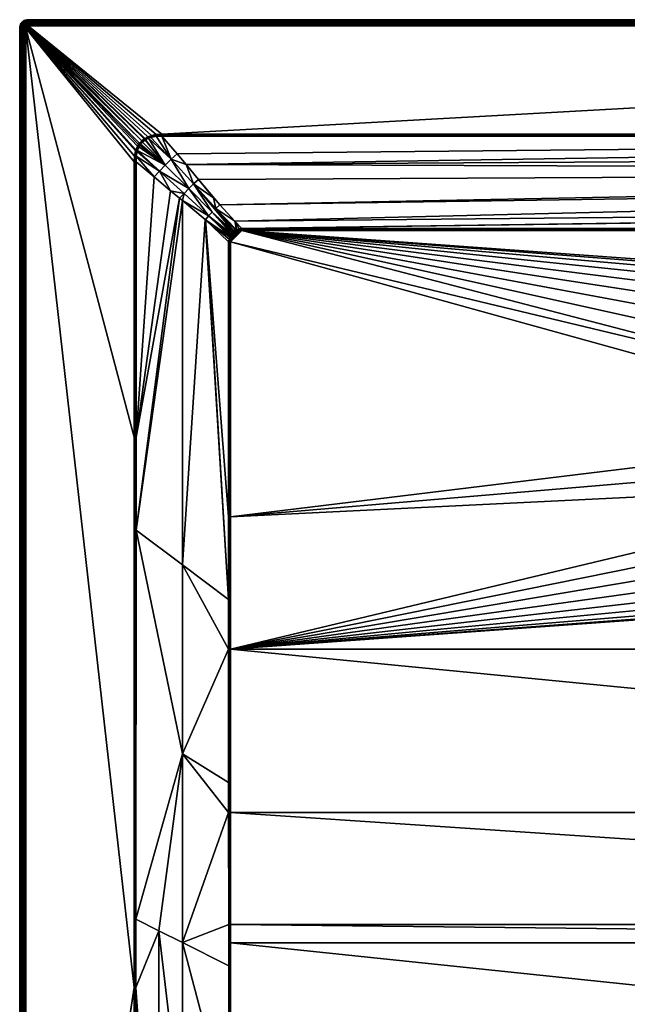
# Model space of a CAD drawing. Header units: centimetres. Extents: x 0 to 1000, y -800 to 0.
# Tile 2 of 19: x 0 to 289, y -469 to 0. Entities that reach past the tile are written whole.
import ezdxf

# ---------------------------------------------------------------- set-up
doc = ezdxf.new("R2010")
doc.units = ezdxf.units.CM
doc.layers.get('0').update_dxf_attribs({"color": 133})

msp = doc.modelspace()

# ---------------------------------------------------------------- meshes
at = {"color": 254}
mesh = msp.add_polyface(dxfattribs=at)
corners = [(4, 0, 27), (4, 0, 0), (3.37, -0.05, 0), (3.37, -0.05, 27), (2.76, -0.2, 0), (2.76, -0.2, 27), (2.18, -0.44, 0), (2.18, -0.44, 27), (3.63, -1.67, 29.67), (4, -1.24, 29.43), (3.57, -1.27, 29.43), (3.27, -1.75, 29.67), (3.15, -1.37, 29.43), (4, -0.88, 29.12), (3.51, -0.92, 29.12), (3.04, -1.03, 29.12), (2.75, -1.54, 29.43), (2.58, -1.22, 29.12), (2.38, -1.76, 29.43), (4, -0.57, 28.76), (3.46, -0.62, 28.76), (2.94, -0.74, 28.76), (2.44, -0.95, 28.76), (2.17, -1.47, 29.12), (4, -0.33, 28.36), (3.43, -0.37, 28.36), (2.86, -0.51, 28.36), (2.33, -0.73, 28.36), (4, -0.15, 27.93), (3.4, -0.19, 27.93), (2.81, -0.34, 27.93), (2.25, -0.57, 27.93), (4, -0.04, 27.47), (3.38, -0.09, 27.47), (2.78, -0.23, 27.47), (2.2, -0.47, 27.47)]
mesh.append_faces([[corners[k] for k in face] for face in [(0, 1, 2, 0), (0, 2, 3, 0), (3, 2, 4, 3), (3, 4, 5, 3), (5, 4, 6, 5), (5, 6, 7, 5), (8, 9, 10, 8), (11, 10, 12, 11), (9, 13, 10, 9), (10, 13, 14, 10), (10, 14, 12, 10), (12, 14, 15, 12), (12, 15, 16, 12), (16, 15, 17, 16), (16, 17, 18, 16), (13, 19, 14, 13), (14, 19, 20, 14), (14, 20, 15, 14), (15, 20, 21, 15), (15, 21, 17, 15), (17, 21, 22, 17), (17, 22, 23, 17), (19, 24, 20, 19), (20, 24, 25, 20), (20, 25, 21, 20), (21, 25, 26, 21), (21, 26, 22, 21), (22, 26, 27, 22), (24, 28, 25, 24), (25, 28, 29, 25), (25, 29, 26, 25), (26, 29, 30, 26), (26, 30, 27, 26), (27, 30, 31, 27), (28, 32, 29, 28), (29, 32, 33, 29), (29, 33, 30, 29), (30, 33, 34, 30), (30, 34, 31, 30), (31, 34, 35, 31), (32, 0, 33, 32), (33, 0, 3, 33), (33, 3, 34, 33), (34, 3, 5, 34), (34, 5, 35, 34), (35, 5, 7, 35)]], dxfattribs={"vtx3": -1, "color": 254})
mesh = msp.add_polyface(dxfattribs=at)
corners = [(4, 0, 27), (996, 0, 0), (4, 0, 0), (4, -3, 30), (67.77, -54.51, 30), (996, -3, 30), (103.44, -100.05, 15.1), (102.42, -96.07, 16.31), (103.3, -100.11, 15.1), (93.45, -89.97, 18.49), (102.81, -100.32, 15.09), (104.54, -99.73, 15.12), (105.86, -99.54, 15.15), (91.69, -91.69, 18.35), (101.37, -101.37, 15.08), (101.84, -100.93, 15.08), (100.82, -102, 15.08), (101.3, -101.42, 15.08), (89.97, -93.45, 18.49), (100.11, -103.3, 15.1), (100.36, -102.74, 15.09), (95.31, -88.26, 18.91), (102.07, -100.76, 15.08), (105.86, -99.83, 15.08), (105.86, -100.01, 15.04), (104.59, -100.14, 15.03), (103.55, -100.41, 15.03), (102.96, -100.65, 15.02), (102.27, -101.05, 15.02), (102.05, -101.21, 15.02), (103.11, -100.99, 15), (103.66, -100.79, 15), (104.65, -100.57, 15), (105.86, -100.49, 15), (105.86, -100.18, 15.02), (996, -2.53, 29.96), (4, -2.53, 29.96), (996, -2.07, 29.85), (4, -2.07, 29.85), (996, -1.64, 29.67), (4, -1.64, 29.67), (996, -1.24, 29.43), (4, -1.24, 29.43), (996, -0.88, 29.12), (4, -0.88, 29.12), (996, -0.57, 28.76), (4, -0.57, 28.76), (996, -0.33, 28.36), (4, -0.33, 28.36), (996, -0.15, 27.93), (4, -0.15, 27.93), (996, -0.04, 27.47), (4, -0.04, 27.47), (996, 0, 27)]
mesh.append_faces([[corners[k] for k in face] for face in [(0, 1, 2, 0), (3, 4, 5, 3), (6, 7, 8, 6), (8, 7, 9, 8), (8, 9, 10, 8), (6, 11, 7, 6), (7, 11, 12, 7), (13, 14, 15, 13), (13, 16, 17, 13), (13, 17, 14, 13), (18, 19, 20, 18), (18, 20, 16, 18), (7, 21, 9, 7), (9, 15, 22, 9), (9, 22, 10, 9), (23, 12, 24, 23), (24, 12, 11, 24), (24, 11, 25, 24), (25, 11, 6, 25), (25, 6, 26, 25), (26, 6, 8, 26), (26, 8, 27, 26), (8, 10, 27, 8), (27, 10, 22, 27), (27, 22, 28, 27), (28, 22, 15, 28), (28, 15, 29, 28), (28, 30, 27, 28), (27, 30, 31, 27), (27, 31, 26, 27), (26, 31, 32, 26), (26, 32, 25, 26), (25, 32, 33, 25), (25, 33, 24, 25), (24, 33, 34, 24), (3, 35, 36, 3), (36, 37, 38, 36), (38, 39, 40, 38), (40, 41, 42, 40), (42, 43, 44, 42), (44, 45, 46, 44), (46, 47, 48, 46), (48, 49, 50, 48), (50, 51, 52, 50), (52, 53, 0, 52)]], dxfattribs={"vtx3": -1, "color": 254})
mesh = msp.add_polyface(dxfattribs=at)
corners = [(894.14, -100.49, 15), (544.69, -144.65, 15), (553.4, -153, 15), (899.51, -105.86, 15), (566.01, -173.48, 15), (569.54, -185.01, 15), (899.51, -237.06, 15), (898.51, -102.26, 15), (898.65, -102.46, 15), (560.58, -162.7, 15), (895.32, -100.56, 15), (896.26, -100.76, 15), (898.1, -101.79, 15), (896.96, -101.02, 15), (897.61, -101.39, 15), (996, 0, 27), (996, 0, 0), (4, 0, 27), (996, -3, 30), (67.77, -54.51, 30), (932.23, -54.51, 30), (896.48, -100.02, 15.1), (896.7, -100.11, 15.1), (904.55, -88.57, 18.81), (898.79, -102.05, 15.02), (898.63, -101.37, 15.08), (898.34, -101.55, 15.02), (898.58, -101.3, 15.08), (898, -100.82, 15.08), (897.81, -101.1, 15.02), (897.26, -100.36, 15.09), (897.11, -100.69, 15.02), (896.37, -100.39, 15.03), (898.95, -102.27, 15.02), (895.38, -100.14, 15.03), (894.14, -100.01, 15.04), (894.14, -100.18, 15.03), (895.43, -99.72, 15.12), (894.14, -99.54, 15.15), (894.14, -99.83, 15.08), (894.14, -99.97, 15.05)]
mesh.append_faces([[corners[k] for k in face] for face in [(0, 1, 2, 0), (3, 4, 5, 3), (3, 5, 6, 3), (7, 4, 8, 7), (8, 4, 3, 8), (0, 9, 4, 0), (0, 4, 10, 0), (10, 4, 7, 10), (10, 7, 11, 10), (11, 7, 12, 11), (11, 12, 13, 11), (13, 12, 14, 13), (15, 16, 17, 15), (18, 19, 20, 18), (21, 22, 23, 21), (24, 25, 26, 24), (25, 27, 26, 25), (26, 27, 28, 26), (26, 28, 29, 26), (29, 28, 30, 29), (29, 30, 31, 29), (31, 30, 22, 31), (31, 22, 32, 31), (8, 33, 24, 8), (8, 24, 7, 8), (7, 24, 26, 7), (7, 26, 12, 7), (12, 26, 29, 12), (12, 29, 14, 12), (14, 29, 31, 14), (14, 31, 13, 14), (13, 31, 32, 13), (13, 32, 11, 13), (11, 32, 34, 11), (11, 34, 10, 11), (10, 34, 35, 10), (10, 35, 0, 10), (35, 36, 0, 35), (22, 21, 32, 22), (32, 21, 37, 32), (32, 37, 34, 32), (34, 37, 38, 34), (34, 38, 35, 34), (35, 38, 39, 35), (35, 39, 40, 35)]], dxfattribs={"vtx3": -1, "color": 254})
mesh = msp.add_polyface(dxfattribs=at)
corners = [(3.29, -3.29, 30), (3.19, -3.41, 30), (3.41, -3.19, 30), (58.11, -57.76, 30), (3.55, -3.11, 30), (3, -4, 30), (57.05, -58.94, 30), (3.01, -3.84, 30), (3.05, -3.69, 30), (3.11, -3.55, 30), (0.05, -3.37, 27), (0.05, -3.37, 0), (0, -4, 0), (0, -4, 27), (2.81, -3.14, 29.96), (2.69, -3.33, 29.96), (2.6, -3.55, 29.96), (2.55, -3.77, 29.96), (2.53, -4, 29.96), (2.28, -3.13, 29.85), (2.17, -3.4, 29.85), (2.1, -3.7, 29.85), (2.07, -4, 29.85), (1.75, -3.27, 29.67), (1.67, -3.63, 29.67), (1.64, -4, 29.67), (1.37, -3.15, 29.43), (1.27, -3.57, 29.43), (1.24, -4, 29.43), (1.03, -3.04, 29.12), (0.92, -3.51, 29.12), (0.88, -4, 29.12), (0.74, -2.94, 28.76), (0.62, -3.46, 28.76), (0.57, -4, 28.76), (0.51, -2.86, 28.36), (0.37, -3.43, 28.36), (0.33, -4, 28.36), (0.19, -3.4, 27.93), (0.15, -4, 27.93), (0.09, -3.38, 27.47), (0.04, -4, 27.47)]
mesh.append_faces([[corners[k] for k in face] for face in [(0, 1, 2, 0), (2, 1, 3, 2), (2, 3, 4, 2), (5, 6, 7, 5), (7, 3, 8, 7), (8, 3, 9, 8), (10, 11, 12, 10), (10, 12, 13, 10), (1, 14, 9, 1), (9, 14, 15, 9), (9, 15, 8, 9), (8, 15, 16, 8), (8, 16, 7, 8), (7, 16, 17, 7), (7, 17, 5, 7), (5, 17, 18, 5), (15, 19, 16, 15), (16, 19, 20, 16), (16, 20, 17, 16), (17, 20, 21, 17), (17, 21, 18, 17), (18, 21, 22, 18), (20, 23, 21, 20), (21, 23, 24, 21), (21, 24, 22, 21), (22, 24, 25, 22), (23, 26, 24, 23), (24, 26, 27, 24), (24, 27, 25, 24), (25, 27, 28, 25), (27, 29, 30, 27), (27, 30, 28, 27), (28, 30, 31, 28), (30, 32, 33, 30), (30, 33, 31, 30), (31, 33, 34, 31), (33, 35, 36, 33), (33, 36, 34, 33), (34, 36, 37, 34), (36, 38, 37, 36), (37, 38, 39, 37), (38, 40, 39, 38), (39, 40, 41, 39), (40, 10, 41, 40), (41, 10, 13, 41)]], dxfattribs={"vtx3": -1, "color": 254})
mesh = msp.add_polyface(dxfattribs=at)
corners = [(99.64, -538.3, 19.4), (77.5, -529.96, 24.65), (99.67, -562.45, 20.19), (77.5, -619.98, 26.24), (99.75, -625.57, 22.65), (88.75, -796.9, 29.9), (99.86, -712.81, 26.15), (88.75, -711.41, 27.09), (85.7, -796.91, 29.91), (77.5, -709.99, 28.06), (66.25, -617.16, 28.12), (66.25, -796.97, 29.97), (71.4, -796.95, 29.95), (77.5, -796.93, 29.93), (55.39, -461.37, 29.89), (55.21, -614.38, 29.94), (55, -797, 30), (99.84, -694.66, 25.35), (66.25, -434.3, 26.71), (0, -796, 27), (0, -4, 0), (0, -796, 0), (4, -797, 30), (54.59, -461.37, 30), (3, -796, 30), (100, -796.87, 29.86), (100, -694.66, 25.33), (100.16, -694.66, 25.33), (100.28, -612.28, 22.08), (100, -562.45, 20.13), (100.34, -562.45, 20.11), (100.38, -523.57, 18.83), (100, -523.57, 18.85), (55, -461.37, 29.97), (2.53, -4, 29.96), (2.53, -796, 29.96), (2.07, -4, 29.85), (2.07, -796, 29.85), (1.64, -4, 29.67), (1.64, -796, 29.67), (1.24, -4, 29.43), (1.24, -796, 29.43), (0.88, -4, 29.12), (0.88, -796, 29.12), (0.57, -4, 28.76), (0.57, -796, 28.76), (0.33, -4, 28.36), (0.33, -796, 28.36), (0.15, -4, 27.93), (0.15, -796, 27.93), (0.04, -4, 27.47), (0.04, -796, 27.47), (0, -4, 27)]
mesh.append_faces([[corners[k] for k in face] for face in [(0, 1, 2, 0), (2, 1, 3, 2), (2, 3, 4, 2), (5, 6, 7, 5), (8, 7, 9, 8), (10, 11, 9, 10), (9, 11, 12, 9), (9, 12, 13, 9), (10, 14, 15, 10), (10, 15, 11, 10), (11, 15, 16, 11), (6, 17, 7, 6), (7, 17, 4, 7), (7, 4, 9, 7), (9, 4, 3, 9), (9, 3, 10, 9), (10, 3, 1, 10), (10, 1, 18, 10), (19, 20, 21, 19), (22, 16, 23, 22), (24, 22, 23, 24), (25, 26, 6, 25), (25, 27, 26, 25), (26, 27, 28, 26), (26, 28, 29, 26), (29, 4, 26, 29), (26, 4, 17, 26), (26, 17, 6, 26), (29, 0, 2, 29), (29, 2, 4, 29), (28, 30, 29, 28), (29, 30, 31, 29), (29, 31, 32, 29), (16, 15, 33, 16), (16, 33, 23, 16), (24, 34, 35, 24), (35, 36, 37, 35), (37, 38, 39, 37), (39, 40, 41, 39), (41, 42, 43, 41), (43, 44, 45, 43), (45, 46, 47, 45), (47, 48, 49, 47), (49, 50, 51, 49), (51, 52, 19, 51)]], dxfattribs={"vtx3": -1, "color": 254})
mesh = msp.add_polyface(dxfattribs=at)
corners = [(99.58, -450.99, 17.06), (99.56, -431.26, 16.55), (77.5, -439.93, 23.42), (99.54, -377.92, 15.67), (99.63, -523.57, 18.92), (77.5, -529.96, 24.65), (99.64, -538.3, 19.4), (77.5, -349.89, 22.68), (55.45, -243.32, 29.85), (55.4, -428.86, 29.89), (66.25, -434.3, 26.71), (55.39, -461.37, 29.89), (66.25, -617.16, 28.12), (99.54, -363.66, 15.57), (3, -796, 30), (54.59, -461.37, 30), (3, -4, 30), (100.48, -377.93, 15.52), (100.01, -377.93, 15.56), (100.01, -431.26, 16.45), (100, -523.57, 18.85), (100, -562.45, 20.13), (100.38, -523.57, 18.83), (100.45, -440.05, 16.64), (100.46, -431.26, 16.41), (100.01, -300, 15.04), (100.49, -300, 15), (55.21, -614.38, 29.94), (55, -461.37, 29.97), (54.99, -198.97, 29.96), (54.51, -198.97, 30), (2.53, -4, 29.96), (2.53, -796, 29.96), (2.07, -4, 29.85), (2.07, -796, 29.85), (1.64, -4, 29.67), (1.64, -796, 29.67), (1.24, -4, 29.43), (1.24, -796, 29.43), (0.88, -4, 29.12), (0.88, -796, 29.12), (0.57, -4, 28.76), (0.57, -796, 28.76), (0.33, -4, 28.36), (0.33, -796, 28.36), (0.15, -4, 27.93), (0.15, -796, 27.93), (0.04, -4, 27.47), (0.04, -796, 27.47), (0, -4, 27)]
mesh.append_faces([[corners[k] for k in face] for face in [(0, 1, 2, 0), (2, 1, 3, 2), (0, 2, 4, 0), (4, 2, 5, 4), (4, 5, 6, 4), (7, 8, 9, 7), (7, 9, 10, 7), (10, 9, 11, 10), (10, 11, 12, 10), (10, 5, 2, 10), (10, 2, 7, 10), (7, 2, 3, 7), (7, 3, 13, 7), (14, 15, 16, 14), (17, 18, 19, 17), (20, 6, 21, 20), (20, 22, 23, 20), (20, 23, 19, 20), (19, 23, 24, 19), (19, 24, 17, 19), (13, 3, 18, 13), (18, 3, 1, 18), (18, 1, 19, 18), (19, 1, 0, 19), (19, 0, 20, 19), (20, 0, 4, 20), (20, 4, 6, 20), (25, 13, 18, 25), (26, 18, 17, 26), (27, 11, 28, 27), (11, 9, 28, 11), (28, 9, 8, 28), (28, 8, 29, 28), (15, 28, 29, 15), (15, 29, 30, 15), (14, 16, 31, 14), (32, 31, 33, 32), (34, 33, 35, 34), (36, 35, 37, 36), (38, 37, 39, 38), (40, 39, 41, 40), (42, 41, 43, 42), (44, 43, 45, 44), (46, 45, 47, 46), (48, 47, 49, 48)]], dxfattribs={"vtx3": -1, "color": 254})
mesh = msp.add_polyface(dxfattribs=at)
corners = [(450.26, -202.11, 2.6), (431.03, -197.07, 14.4), (431.28, -202.92, 14.4), (450.44, -206.35, 2.6), (431.53, -208.77, 14.4), (451.33, -210.49, 2.6), (432.76, -214.49, 14.4), (431.98, -220.83, 15), (429.44, -209.04, 15), (100.49, -237.06, 15), (428.93, -196.98, 15), (99.54, -276.34, 15.15), (99.54, -237.06, 15.15), (88.52, -95.4, 18.83), (88.32, -95.24, 18.89), (77.5, -259.84, 22.5), (77.49, -86.23, 22.5), (55.45, -243.32, 29.85), (0, -4, 27), (0, -4, 0), (0, -796, 27), (441.43, -236.06, 14.4), (438.36, -231.08, 14.4), (437.92, -231.3, 14.66), (436.18, -225.65, 14.4), (433.99, -220.21, 14.4), (433.52, -220.36, 14.66), (431.04, -208.83, 14.66), (430.54, -197.05, 14.66), (430.02, -197.03, 14.85), (430.52, -208.9, 14.85), (429.48, -197, 14.96), (433.03, -220.51, 14.85), (429.99, -208.97, 14.96), (444.1, -241.34, 14.66), (437.46, -231.53, 14.85), (432.51, -220.67, 14.96), (443.69, -241.65, 14.85), (436.97, -231.78, 14.96), (443.25, -241.97, 14.96), (436.48, -232.03, 15), (442.81, -242.3, 15), (100.01, -237.06, 15.04), (100.49, -105.86, 15), (100.01, -105.86, 15.04), (54.99, -198.97, 29.96), (55.46, -198.97, 29.85)]
mesh.append_faces([[corners[k] for k in face] for face in [(0, 1, 2, 0), (3, 2, 4, 3), (5, 4, 6, 5), (7, 8, 9, 7), (9, 8, 10, 9), (11, 12, 13, 11), (11, 14, 15, 11), (15, 16, 17, 15), (18, 19, 20, 18), (21, 22, 23, 21), (24, 25, 26, 24), (6, 4, 27, 6), (2, 1, 28, 2), (4, 2, 27, 4), (27, 2, 28, 27), (27, 28, 29, 27), (25, 6, 26, 25), (26, 6, 27, 26), (26, 27, 30, 26), (30, 27, 29, 30), (30, 29, 31, 30), (22, 24, 23, 22), (23, 24, 26, 23), (23, 26, 32, 23), (32, 26, 30, 32), (32, 30, 33, 32), (33, 30, 31, 33), (33, 31, 10, 33), (34, 23, 35, 34), (35, 23, 32, 35), (35, 32, 36, 35), (36, 32, 33, 36), (36, 33, 8, 36), (8, 33, 10, 8), (37, 35, 38, 37), (38, 35, 36, 38), (38, 36, 7, 38), (7, 36, 8, 7), (39, 37, 38, 39), (39, 38, 40, 39), (40, 38, 7, 40), (41, 39, 40, 41), (42, 9, 43, 42), (12, 42, 44, 12), (45, 17, 46, 45)]], dxfattribs={"vtx3": -1, "color": 254})
mesh = msp.add_polyface(dxfattribs=at)
corners = [(0.44, -2.18, 27), (0.44, -2.18, 0), (0.2, -2.76, 0), (0.2, -2.76, 27), (0.05, -3.37, 0), (0.05, -3.37, 27), (2.44, -2.87, 29.85), (2.33, -2.33, 29.67), (2.09, -2.61, 29.67), (2.28, -3.13, 29.85), (1.9, -2.93, 29.67), (2.17, -3.4, 29.85), (1.75, -3.27, 29.67), (2.38, -1.76, 29.43), (2.05, -2.05, 29.43), (1.76, -2.38, 29.43), (1.54, -2.75, 29.43), (1.37, -3.15, 29.43), (1.79, -1.79, 29.12), (1.47, -2.17, 29.12), (1.22, -2.58, 29.12), (1.03, -3.04, 29.12), (1.27, -3.57, 29.43), (1.23, -1.99, 28.76), (0.95, -2.44, 28.76), (0.74, -2.94, 28.76), (0.92, -3.51, 29.12), (1.03, -1.84, 28.36), (0.73, -2.33, 28.36), (0.51, -2.86, 28.36), (0.62, -3.46, 28.76), (0.88, -1.74, 27.93), (0.57, -2.25, 27.93), (0.34, -2.81, 27.93), (0.37, -3.43, 28.36), (0.19, -3.4, 27.93), (0.79, -1.67, 27.47), (0.47, -2.2, 27.47), (0.23, -2.78, 27.47), (0.09, -3.38, 27.47)]
mesh.append_faces([[corners[k] for k in face] for face in [(0, 1, 2, 0), (0, 2, 3, 0), (3, 2, 4, 3), (3, 4, 5, 3), (6, 7, 8, 6), (6, 8, 9, 6), (9, 8, 10, 9), (9, 10, 11, 9), (11, 10, 12, 11), (7, 13, 14, 7), (7, 14, 8, 7), (8, 14, 15, 8), (8, 15, 10, 8), (10, 15, 16, 10), (10, 16, 12, 10), (12, 16, 17, 12), (15, 18, 19, 15), (15, 19, 16, 15), (16, 19, 20, 16), (16, 20, 17, 16), (17, 20, 21, 17), (17, 21, 22, 17), (19, 23, 20, 19), (20, 23, 24, 20), (20, 24, 21, 20), (21, 24, 25, 21), (21, 25, 26, 21), (24, 27, 28, 24), (24, 28, 25, 24), (25, 28, 29, 25), (25, 29, 30, 25), (28, 31, 32, 28), (28, 32, 29, 28), (29, 32, 33, 29), (29, 33, 34, 29), (34, 33, 35, 34), (32, 36, 37, 32), (32, 37, 33, 32), (33, 37, 38, 33), (33, 38, 35, 33), (35, 38, 39, 35), (37, 0, 38, 37), (38, 0, 3, 38), (38, 3, 39, 38), (39, 3, 5, 39)]], dxfattribs={"vtx3": -1, "color": 254})
mesh = msp.add_polyface(dxfattribs=at)
corners = [(2.18, -0.44, 27), (2.18, -0.44, 0), (1.65, -0.76, 0), (1.65, -0.76, 27), (1.17, -1.17, 0), (1.17, -1.17, 27), (0.76, -1.65, 0), (0.76, -1.65, 27), (0.44, -2.18, 0), (0.44, -2.18, 27), (2.38, -1.76, 29.43), (2.17, -1.47, 29.12), (2.05, -2.05, 29.43), (1.79, -1.79, 29.12), (1.76, -2.38, 29.43), (2.44, -0.95, 28.76), (1.99, -1.23, 28.76), (1.58, -1.58, 28.76), (1.47, -2.17, 29.12), (1.23, -1.99, 28.76), (2.33, -0.73, 28.36), (1.84, -1.03, 28.36), (1.4, -1.4, 28.36), (1.03, -1.84, 28.36), (0.95, -2.44, 28.76), (2.25, -0.57, 27.93), (1.74, -0.88, 27.93), (1.28, -1.28, 27.93), (0.88, -1.74, 27.93), (0.73, -2.33, 28.36), (2.2, -0.47, 27.47), (1.67, -0.79, 27.47), (1.2, -1.2, 27.47), (0.79, -1.67, 27.47), (0.57, -2.25, 27.93), (0.47, -2.2, 27.47)]
mesh.append_faces([[corners[k] for k in face] for face in [(0, 1, 2, 0), (0, 2, 3, 0), (3, 2, 4, 3), (3, 4, 5, 3), (5, 4, 6, 5), (5, 6, 7, 5), (7, 6, 8, 7), (7, 8, 9, 7), (10, 11, 12, 10), (12, 11, 13, 12), (12, 13, 14, 12), (11, 15, 16, 11), (11, 16, 13, 11), (13, 16, 17, 13), (13, 17, 18, 13), (18, 17, 19, 18), (15, 20, 16, 15), (16, 20, 21, 16), (16, 21, 17, 16), (17, 21, 22, 17), (17, 22, 19, 17), (19, 22, 23, 19), (19, 23, 24, 19), (20, 25, 21, 20), (21, 25, 26, 21), (21, 26, 22, 21), (22, 26, 27, 22), (22, 27, 23, 22), (23, 27, 28, 23), (23, 28, 29, 23), (25, 30, 26, 25), (26, 30, 31, 26), (26, 31, 27, 26), (27, 31, 32, 27), (27, 32, 28, 27), (28, 32, 33, 28), (28, 33, 34, 28), (30, 0, 31, 30), (31, 0, 3, 31), (31, 3, 32, 31), (32, 3, 5, 32), (32, 5, 33, 32), (33, 5, 7, 33), (33, 7, 35, 33), (35, 7, 9, 35)]], dxfattribs={"vtx3": -1, "color": 254})
mesh = msp.add_polyface(dxfattribs=at)
corners = [(4, -3, 30), (4, -2.53, 29.96), (3.84, -3.01, 30), (3.77, -2.55, 29.96), (3.69, -3.05, 30), (3.55, -2.6, 29.96), (3.55, -3.11, 30), (3.33, -2.69, 29.96), (3.41, -3.19, 30), (3.14, -2.81, 29.96), (3.29, -3.29, 30), (2.96, -2.96, 29.96), (3.19, -3.41, 30), (2.81, -3.14, 29.96), (4, -2.07, 29.85), (3.7, -2.1, 29.85), (3.4, -2.17, 29.85), (3.13, -2.28, 29.85), (2.87, -2.44, 29.85), (2.64, -2.64, 29.85), (2.44, -2.87, 29.85), (2.69, -3.33, 29.96), (2.28, -3.13, 29.85), (4, -1.64, 29.67), (3.63, -1.67, 29.67), (3.27, -1.75, 29.67), (2.93, -1.9, 29.67), (2.61, -2.09, 29.67), (2.33, -2.33, 29.67), (4, -1.24, 29.43), (3.57, -1.27, 29.43), (3.15, -1.37, 29.43), (2.75, -1.54, 29.43), (2.38, -1.76, 29.43), (2.58, -1.22, 29.12), (2.17, -1.47, 29.12)]
mesh.append_faces([[corners[k] for k in face] for face in [(0, 1, 2, 0), (2, 1, 3, 2), (2, 3, 4, 2), (4, 3, 5, 4), (4, 5, 6, 4), (6, 5, 7, 6), (6, 7, 8, 6), (8, 7, 9, 8), (8, 9, 10, 8), (10, 9, 11, 10), (10, 11, 12, 10), (12, 11, 13, 12), (1, 14, 3, 1), (3, 14, 15, 3), (3, 15, 5, 3), (5, 15, 16, 5), (5, 16, 7, 5), (7, 16, 17, 7), (7, 17, 9, 7), (9, 17, 18, 9), (9, 18, 11, 9), (11, 18, 19, 11), (11, 19, 13, 11), (13, 19, 20, 13), (13, 20, 21, 13), (21, 20, 22, 21), (14, 23, 15, 14), (15, 23, 24, 15), (15, 24, 16, 15), (16, 24, 25, 16), (16, 25, 17, 16), (17, 25, 26, 17), (17, 26, 18, 17), (18, 26, 27, 18), (18, 27, 19, 18), (19, 27, 28, 19), (19, 28, 20, 19), (23, 29, 24, 23), (24, 30, 25, 24), (25, 31, 26, 25), (26, 31, 32, 26), (26, 32, 27, 26), (27, 32, 33, 27), (27, 33, 28, 27), (33, 34, 35, 33)]], dxfattribs={"vtx3": -1, "color": 254})
mesh = msp.add_polyface(dxfattribs=at)
corners = [(54.51, -67.77, 30), (54.7, -64.99, 30), (3, -4, 30), (55.23, -62.57, 30), (55.39, -62.07, 30), (56.17, -60.31, 30), (59.37, -56.74, 30), (59.57, -56.61, 30), (4, -3, 30), (61.09, -55.78, 30), (62.87, -55.14, 30), (58.11, -57.76, 30), (3.19, -3.41, 30), (3.11, -3.55, 30), (3.84, -3.01, 30), (3.69, -3.05, 30), (3.55, -3.11, 30), (56.65, -59.5, 30), (57.05, -58.94, 30), (3.01, -3.84, 30), (64.94, -54.71, 30), (67.77, -54.51, 30), (62.43, -56.12, 29.9), (65.06, -55.55, 29.88), (63.09, -55.9, 29.89), (67.77, -54.82, 29.98), (67.77, -55.17, 29.93), (67.77, -54.99, 29.96), (65, -55.13, 29.97), (58.35, -58.01, 29.98), (58.59, -58.26, 29.92), (59.77, -57.33, 29.92), (59.57, -57.03, 29.98), (59.95, -57.21, 29.91), (59.76, -56.91, 29.98), (61.39, -56.46, 29.91), (61.24, -56.12, 29.98), (62.98, -55.52, 29.97), (67.77, -55.46, 29.85)]
mesh.append_faces([[corners[k] for k in face] for face in [(0, 1, 2, 0), (1, 3, 2, 1), (2, 3, 4, 2), (2, 4, 5, 2), (6, 7, 8, 6), (8, 7, 9, 8), (8, 9, 10, 8), (11, 12, 13, 11), (6, 8, 11, 6), (11, 8, 14, 11), (11, 14, 15, 11), (16, 11, 15, 16), (5, 17, 2, 5), (2, 17, 18, 2), (19, 18, 11, 19), (10, 20, 8, 10), (8, 20, 21, 8), (22, 23, 24, 22), (25, 21, 20, 25), (26, 27, 28, 26), (29, 30, 31, 29), (29, 31, 32, 29), (32, 31, 33, 32), (32, 33, 34, 32), (34, 33, 35, 34), (34, 35, 36, 34), (36, 35, 22, 36), (36, 22, 37, 36), (22, 24, 37, 22), (37, 24, 23, 37), (37, 23, 28, 37), (28, 23, 38, 28), (28, 38, 26, 28), (11, 29, 32, 11), (11, 32, 6, 11), (6, 32, 34, 6), (6, 34, 7, 6), (7, 34, 36, 7), (7, 36, 9, 7), (9, 36, 37, 9), (9, 37, 10, 9), (10, 37, 28, 10), (10, 28, 20, 10), (20, 28, 27, 20), (20, 27, 25, 20)]], dxfattribs={"vtx3": -1, "color": 254})
mesh = msp.add_polyface(dxfattribs=at)
corners = [(77.49, -86.23, 22.5), (76.15, -85.12, 22.95), (55.45, -243.32, 29.85), (55.46, -198.97, 29.85), (71.83, -81.52, 24.39), (64, -74.94, 27), (55.46, -67.77, 29.85), (88.52, -95.4, 18.83), (99.54, -237.06, 15.15), (99.54, -105.86, 15.15), (88.32, -95.24, 18.89), (99.54, -276.34, 15.15), (77.5, -259.84, 22.5), (85.11, -76.16, 22.95), (92.34, -84.99, 20), (95.31, -88.26, 18.91), (3, -4, 30), (54.59, -461.37, 30), (54.51, -198.97, 30), (54.51, -67.77, 30), (66.56, -72.19, 26.38), (56.09, -62.4, 29.9), (55.98, -62.8, 29.9), (55.55, -65.11, 29.88), (78.3, -82.78, 22.42), (80.51, -80.51, 22.24), (79.29, -69.04, 25.32), (74.99, -63.97, 27.01), (72.19, -66.56, 26.38), (89.97, -93.45, 18.49), (100.82, -102, 15.08), (91.69, -91.69, 18.35), (99.72, -104.57, 15.12), (100.02, -103.52, 15.1), (100.11, -103.3, 15.1), (69.34, -69.34, 26.16), (82.78, -78.3, 22.42), (93.45, -89.97, 18.49), (101.84, -100.93, 15.08), (54.99, -67.77, 29.96), (54.99, -198.97, 29.96)]
mesh.append_faces([[corners[k] for k in face] for face in [(0, 1, 2, 0), (2, 1, 3, 2), (1, 4, 3, 1), (3, 4, 5, 3), (3, 5, 6, 3), (7, 8, 9, 7), (7, 10, 11, 7), (10, 0, 12, 10), (13, 14, 15, 13), (16, 17, 18, 16), (16, 18, 19, 16), (20, 21, 22, 20), (20, 22, 23, 20), (20, 24, 25, 20), (26, 27, 28, 26), (29, 30, 31, 29), (7, 9, 32, 7), (0, 10, 29, 0), (29, 10, 7, 29), (7, 33, 34, 7), (7, 34, 29, 7), (1, 24, 4, 1), (4, 24, 20, 4), (4, 20, 5, 4), (5, 20, 23, 5), (5, 23, 6, 5), (35, 20, 25, 35), (35, 25, 28, 35), (28, 25, 36, 28), (28, 36, 26, 28), (37, 15, 14, 37), (37, 14, 36, 37), (36, 14, 13, 36), (36, 13, 26, 36), (1, 0, 24, 1), (24, 0, 29, 24), (24, 29, 25, 24), (25, 29, 31, 25), (25, 31, 36, 25), (36, 31, 38, 36), (36, 38, 37, 36), (6, 39, 40, 6), (40, 3, 6, 40), (18, 40, 39, 18), (18, 39, 19, 18)]], dxfattribs={"vtx3": -1, "color": 254})
mesh = msp.add_polyface(dxfattribs=at)
corners = [(495.78, -150.39, 2.6), (500, -130.97, 14.4), (494.17, -131.46, 14.4), (491.56, -150.75, 2.6), (488.33, -131.96, 14.4), (461.48, -143.01, 14.4), (466.33, -139.73, 14.4), (466.09, -139.31, 14.66), (471.67, -137.32, 14.4), (477, -134.91, 14.4), (476.84, -134.45, 14.66), (482.67, -133.44, 14.4), (488.25, -131.48, 14.66), (500, -130.48, 14.66), (500, -129.96, 14.85), (488.16, -130.96, 14.85), (500, -129.41, 14.96), (476.67, -133.96, 14.85), (488.07, -130.43, 14.96), (500, -128.86, 15), (465.84, -138.85, 14.85), (476.49, -133.45, 14.96), (487.98, -129.89, 15), (465.58, -138.38, 14.96), (476.3, -132.93, 15), (465.31, -137.9, 15), (105.86, -100.18, 15.02), (894.14, -100.49, 15), (894.14, -100.18, 15.03), (105.86, -100.01, 15.04), (894.14, -100.01, 15.04), (894.14, -99.97, 15.05), (105.86, -99.83, 15.08), (894.14, -99.83, 15.08), (894.14, -99.54, 15.15), (932.23, -54.82, 29.98), (67.77, -54.51, 30), (67.77, -54.82, 29.98), (932.23, -54.99, 29.96), (67.77, -54.99, 29.96), (932.23, -55.17, 29.92), (67.77, -55.17, 29.93), (67.77, -55.46, 29.85), (4, -3, 30), (996, -3, 30), (996, -2.53, 29.96), (4, -2.53, 29.96), (996, -2.07, 29.85), (4, -2.07, 29.85), (996, -1.64, 29.67), (4, -1.64, 29.67), (996, -1.24, 29.43), (4, -1.24, 29.43), (996, -0.88, 29.12), (4, -0.88, 29.12), (996, -0.57, 28.76), (4, -0.57, 28.76), (996, -0.33, 28.36), (4, -0.33, 28.36), (996, -0.15, 27.93), (4, -0.15, 27.93), (996, -0.04, 27.47), (4, -0.04, 27.47), (996, 0, 27)]
mesh.append_faces([[corners[k] for k in face] for face in [(0, 1, 2, 0), (3, 2, 4, 3), (5, 6, 7, 5), (8, 9, 10, 8), (11, 4, 12, 11), (2, 1, 13, 2), (4, 2, 12, 4), (12, 2, 13, 12), (12, 13, 14, 12), (9, 11, 10, 9), (10, 11, 12, 10), (10, 12, 15, 10), (15, 12, 14, 15), (15, 14, 16, 15), (6, 8, 7, 6), (7, 8, 10, 7), (7, 10, 17, 7), (17, 10, 15, 17), (17, 15, 18, 17), (18, 15, 16, 18), (18, 16, 19, 18), (20, 7, 17, 20), (20, 17, 21, 20), (21, 17, 18, 21), (21, 18, 22, 21), (22, 18, 19, 22), (23, 20, 21, 23), (23, 21, 24, 23), (24, 21, 22, 24), (25, 23, 24, 25), (26, 27, 28, 26), (29, 30, 31, 29), (32, 33, 34, 32), (35, 36, 37, 35), (38, 37, 39, 38), (40, 41, 42, 40), (43, 44, 45, 43), (46, 45, 47, 46), (48, 47, 49, 48), (50, 49, 51, 50), (52, 51, 53, 52), (54, 53, 55, 54), (56, 55, 57, 56), (58, 57, 59, 58), (60, 59, 61, 60), (62, 61, 63, 62)]], dxfattribs={"vtx3": -1, "color": 254})
mesh = msp.add_polyface(dxfattribs=at)
corners = [(899.51, -300, 15), (563.52, -232.03, 15), (557.19, -242.3, 15), (570.56, -209.04, 15), (568.02, -220.83, 15), (549.22, -251.36, 15), (539.84, -258.94, 15), (529.3, -264.82, 15), (517.93, -268.84, 15), (506.03, -270.88, 15), (100.49, -300, 15), (899.52, -377.93, 15.52), (944.55, -243.32, 29.85), (922.5, -259.84, 22.5), (922.5, -349.89, 22.68), (944.6, -428.86, 29.89), (900.46, -237.06, 15.15), (900.46, -276.34, 15.15), (900.46, -300, 15.15), (900.46, -363.66, 15.57), (997, -4, 30), (945.49, -198.97, 30), (997, -796, 30), (543.21, -253.52, 14.4), (538.66, -257.19, 14.4), (538.93, -257.6, 14.66), (533.55, -260.05, 14.4), (528.64, -263.35, 14.66), (547.77, -249.84, 14.4), (548.11, -250.19, 14.66), (539.22, -258.03, 14.85), (528.85, -263.83, 14.85), (529.07, -264.32, 14.96), (548.47, -250.57, 14.85), (539.53, -258.48, 14.96), (548.84, -250.96, 14.96), (899.99, -300, 15.04), (899.99, -377.93, 15.56), (899.99, -237.06, 15.04), (899.51, -237.06, 15), (945.01, -198.97, 29.96), (945, -461.37, 29.97)]
mesh.append_faces([[corners[k] for k in face] for face in [(0, 1, 2, 0), (0, 3, 4, 0), (0, 4, 1, 0), (2, 5, 0, 2), (0, 5, 6, 0), (0, 6, 7, 0), (7, 8, 0, 7), (0, 8, 9, 0), (0, 9, 10, 0), (0, 10, 11, 0), (12, 13, 14, 12), (12, 14, 15, 12), (16, 17, 13, 16), (13, 17, 18, 13), (13, 18, 14, 13), (14, 18, 19, 14), (20, 21, 22, 20), (23, 24, 25, 23), (24, 26, 25, 24), (25, 26, 27, 25), (28, 23, 29, 28), (29, 23, 25, 29), (29, 25, 30, 29), (30, 25, 31, 30), (30, 31, 32, 30), (33, 29, 30, 33), (33, 30, 34, 33), (34, 30, 32, 34), (34, 32, 7, 34), (35, 33, 34, 35), (35, 34, 6, 35), (6, 34, 7, 6), (5, 35, 6, 5), (18, 36, 19, 18), (19, 36, 37, 19), (11, 37, 36, 11), (11, 36, 0, 11), (36, 18, 17, 36), (36, 17, 38, 36), (38, 39, 0, 38), (38, 0, 36, 38), (17, 16, 38, 17), (40, 12, 15, 40), (40, 15, 41, 40), (41, 21, 40, 41)]], dxfattribs={"vtx3": -1, "color": 254})
mesh = msp.add_polyface(dxfattribs=at)
corners = [(56.12, -62.33, 29.9), (56.09, -62.4, 29.9), (66.56, -72.19, 26.38), (57.61, -59.36, 29.92), (57.24, -59.89, 29.91), (69.34, -69.34, 26.16), (56.81, -60.65, 29.91), (59.95, -57.21, 29.91), (59.77, -57.33, 29.92), (58.44, -58.44, 29.92), (58.59, -58.26, 29.92), (72.19, -66.56, 26.38), (74.99, -63.97, 27.01), (67.77, -55.46, 29.85), (65.06, -55.55, 29.88), (61.39, -56.46, 29.91), (62.43, -56.12, 29.9), (54.99, -67.77, 29.96), (55.46, -67.77, 29.85), (55.55, -65.11, 29.88), (54.51, -67.77, 30), (55.13, -65.05, 29.97), (55.98, -62.8, 29.9), (55.6, -62.68, 29.97), (55.76, -62.2, 29.97), (56.49, -60.48, 29.98), (56.95, -59.7, 29.98), (57.34, -59.15, 29.98), (58.35, -58.01, 29.98), (54.7, -64.99, 30), (55.23, -62.57, 30), (55.39, -62.07, 30), (56.17, -60.31, 30), (56.65, -59.5, 30), (57.05, -58.94, 30), (58.11, -57.76, 30)]
mesh.append_faces([[corners[k] for k in face] for face in [(0, 1, 2, 0), (3, 4, 5, 3), (5, 4, 6, 5), (5, 6, 0, 5), (5, 7, 8, 5), (3, 5, 9, 3), (9, 5, 8, 9), (9, 8, 10, 9), (11, 12, 13, 11), (11, 13, 14, 11), (7, 5, 15, 7), (15, 5, 11, 15), (15, 11, 16, 15), (16, 11, 14, 16), (0, 2, 5, 0), (17, 18, 19, 17), (20, 17, 21, 20), (17, 19, 21, 17), (21, 19, 22, 21), (21, 22, 23, 21), (23, 22, 1, 23), (23, 1, 24, 23), (1, 0, 24, 1), (24, 0, 6, 24), (24, 6, 25, 24), (25, 6, 4, 25), (25, 4, 26, 25), (26, 4, 3, 26), (26, 3, 27, 26), (27, 3, 9, 27), (27, 9, 28, 27), (9, 10, 28, 9), (20, 21, 29, 20), (29, 21, 23, 29), (29, 23, 30, 29), (30, 23, 24, 30), (30, 24, 31, 30), (31, 24, 25, 31), (31, 25, 32, 31), (32, 25, 26, 32), (32, 26, 33, 32), (33, 26, 27, 33), (33, 27, 34, 33), (34, 27, 28, 34), (34, 28, 35, 34)]], dxfattribs={"vtx3": -1, "color": 254})
mesh = msp.add_polyface(dxfattribs=at)
corners = [(523.7, -132.93, 15), (534.69, -137.9, 15), (894.14, -100.49, 15), (544.69, -144.65, 15), (500, -128.86, 15), (512.02, -129.89, 15), (553.4, -153, 15), (560.58, -162.7, 15), (569.54, -185.01, 15), (571.07, -196.98, 15), (899.51, -237.06, 15), (932.23, -55.46, 29.85), (79.29, -69.04, 25.32), (925.06, -64, 27), (918.34, -71.99, 24.34), (95.31, -88.26, 18.91), (914.88, -76.15, 22.95), (102.42, -96.07, 16.31), (904.76, -88.32, 18.89), (105.86, -99.54, 15.15), (904.55, -88.57, 18.81), (894.14, -99.54, 15.15), (561.42, -169.03, 14.4), (564.05, -174.26, 14.4), (564.51, -174.08, 14.66), (565.77, -179.86, 14.4), (567.48, -185.46, 14.4), (567.96, -185.35, 14.66), (568.23, -191.26, 14.4), (568.97, -197.07, 14.4), (569.46, -197.05, 14.66), (568.72, -202.92, 14.4), (568.96, -208.83, 14.66), (569.98, -197.03, 14.85), (569.48, -208.9, 14.85), (568.47, -185.24, 14.85), (570.52, -197, 14.96), (570.01, -208.97, 14.96), (559.2, -163.55, 14.66), (564.99, -173.88, 14.85), (569, -185.13, 14.96), (570.56, -209.04, 15), (559.64, -163.28, 14.85), (565.5, -173.68, 14.96), (560.11, -162.99, 14.96), (566.01, -173.48, 15), (894.14, -100.18, 15.03), (894.14, -100.01, 15.04), (105.86, -100.01, 15.04), (894.14, -99.97, 15.05), (894.14, -99.83, 15.08), (105.86, -99.83, 15.08), (932.23, -54.51, 30), (67.77, -54.51, 30), (932.23, -54.82, 29.98), (67.77, -54.82, 29.98), (932.23, -54.99, 29.96), (67.77, -54.99, 29.96), (932.23, -55.17, 29.92), (67.77, -55.46, 29.85)]
mesh.append_faces([[corners[k] for k in face] for face in [(0, 1, 2, 0), (2, 1, 3, 2), (2, 4, 5, 2), (2, 5, 0, 2), (6, 7, 2, 6), (8, 9, 10, 8), (11, 12, 13, 11), (13, 12, 14, 13), (14, 15, 16, 14), (16, 17, 18, 16), (18, 19, 20, 18), (20, 19, 21, 20), (22, 23, 24, 22), (25, 26, 27, 25), (28, 29, 30, 28), (29, 31, 30, 29), (30, 31, 32, 30), (26, 28, 27, 26), (27, 28, 30, 27), (27, 30, 33, 27), (33, 30, 34, 33), (23, 25, 24, 23), (24, 25, 27, 24), (24, 27, 35, 24), (35, 27, 33, 35), (35, 33, 36, 35), (36, 33, 37, 36), (38, 24, 39, 38), (39, 24, 35, 39), (39, 35, 40, 39), (40, 35, 36, 40), (40, 36, 9, 40), (9, 36, 41, 9), (42, 39, 43, 42), (43, 39, 40, 43), (43, 40, 8, 43), (8, 40, 9, 8), (44, 43, 45, 44), (45, 43, 8, 45), (46, 47, 48, 46), (49, 50, 51, 49), (52, 53, 54, 52), (54, 55, 56, 54), (56, 57, 58, 56), (58, 59, 11, 58)]], dxfattribs={"vtx3": -1, "color": 254})
mesh = msp.add_polyface(dxfattribs=at)
corners = [(450.08, -197.88, 2.6), (431.77, -191.26, 14.4), (431.03, -197.07, 14.4), (446.6, -153, 15), (455.31, -144.65, 15), (105.86, -100.49, 15), (465.31, -137.9, 15), (476.3, -132.93, 15), (487.98, -129.89, 15), (500, -128.86, 15), (894.14, -100.49, 15), (430.46, -185.01, 15), (433.99, -173.48, 15), (439.42, -162.7, 15), (67.77, -55.46, 29.85), (74.99, -63.97, 27.01), (932.23, -55.46, 29.85), (79.29, -69.04, 25.32), (85.11, -76.16, 22.95), (918.34, -71.99, 24.34), (432.52, -185.46, 14.4), (432.04, -185.35, 14.66), (434.23, -179.86, 14.4), (435.95, -174.26, 14.4), (435.49, -174.08, 14.66), (438.58, -169.03, 14.4), (441.22, -163.81, 14.4), (440.8, -163.55, 14.66), (440.36, -163.28, 14.85), (435.01, -173.88, 14.85), (439.89, -162.99, 14.96), (430.54, -197.05, 14.66), (431.53, -185.24, 14.85), (434.5, -173.68, 14.96), (430.02, -197.03, 14.85), (431, -185.13, 14.96), (429.48, -197, 14.96), (428.93, -196.98, 15), (105.86, -100.18, 15.02), (894.14, -100.18, 15.03), (105.86, -100.01, 15.04), (894.14, -99.97, 15.05), (105.86, -99.83, 15.08), (894.14, -99.54, 15.15), (105.86, -99.54, 15.15), (67.77, -54.99, 29.96), (67.77, -55.17, 29.93), (932.23, -55.17, 29.92)]
mesh.append_faces([[corners[k] for k in face] for face in [(0, 1, 2, 0), (3, 4, 5, 3), (5, 4, 6, 5), (5, 6, 7, 5), (7, 8, 5, 7), (5, 8, 9, 5), (5, 9, 10, 5), (11, 12, 5, 11), (5, 12, 13, 5), (5, 13, 3, 5), (14, 15, 16, 14), (17, 18, 19, 17), (1, 20, 21, 1), (22, 23, 24, 22), (25, 26, 27, 25), (23, 25, 24, 23), (24, 25, 27, 24), (24, 27, 28, 24), (20, 22, 21, 20), (21, 22, 24, 21), (21, 24, 29, 21), (29, 24, 28, 29), (29, 28, 30, 29), (2, 1, 31, 2), (31, 1, 21, 31), (31, 21, 32, 31), (32, 21, 29, 32), (32, 29, 33, 32), (33, 29, 30, 33), (33, 30, 13, 33), (13, 30, 3, 13), (34, 31, 32, 34), (34, 32, 35, 34), (35, 32, 33, 35), (35, 33, 12, 35), (12, 33, 13, 12), (36, 34, 35, 36), (36, 35, 11, 36), (11, 35, 12, 11), (37, 36, 11, 37), (5, 10, 38, 5), (38, 39, 40, 38), (40, 41, 42, 40), (42, 43, 44, 42), (45, 46, 47, 45)]], dxfattribs={"vtx3": -1, "color": 254})
mesh = msp.add_polyface(dxfattribs=at)
corners = [(516.65, -152.89, 2.6), (528.33, -137.32, 14.4), (523, -134.91, 14.4), (512.55, -151.82, 2.6), (517.33, -133.44, 14.4), (508.44, -150.75, 2.6), (511.67, -131.96, 14.4), (504.22, -150.39, 2.6), (505.83, -131.46, 14.4), (500, -150.03, 2.6), (500, -130.97, 14.4), (932.23, -55.46, 29.85), (74.99, -63.97, 27.01), (79.29, -69.04, 25.32), (918.34, -71.99, 24.34), (85.11, -76.16, 22.95), (95.31, -88.26, 18.91), (914.88, -76.15, 22.95), (102.42, -96.07, 16.31), (904.76, -88.32, 18.89), (105.86, -99.54, 15.15), (511.75, -131.48, 14.66), (523.16, -134.45, 14.66), (533.67, -139.73, 14.4), (533.91, -139.31, 14.66), (538.52, -143.01, 14.4), (543.37, -146.29, 14.4), (543.68, -145.91, 14.66), (500, -129.96, 14.85), (500, -130.48, 14.66), (511.84, -130.96, 14.85), (511.93, -130.43, 14.96), (523.51, -133.45, 14.96), (523.7, -132.93, 15), (534.69, -137.9, 15), (500, -129.41, 14.96), (512.02, -129.89, 15), (500, -128.86, 15), (544, -145.5, 14.85), (534.16, -138.85, 14.85), (544.34, -145.08, 14.96), (523.33, -133.96, 14.85), (534.42, -138.38, 14.96), (544.69, -144.65, 15)]
mesh.append_faces([[corners[k] for k in face] for face in [(0, 1, 2, 0), (3, 2, 4, 3), (5, 4, 6, 5), (7, 6, 8, 7), (9, 8, 10, 9), (11, 12, 13, 11), (14, 15, 16, 14), (17, 16, 18, 17), (19, 18, 20, 19), (8, 6, 21, 8), (4, 2, 22, 4), (1, 23, 24, 1), (25, 26, 27, 25), (28, 29, 30, 28), (28, 30, 31, 28), (31, 30, 32, 31), (31, 32, 33, 31), (33, 32, 34, 33), (35, 28, 31, 35), (35, 31, 36, 35), (36, 31, 33, 36), (37, 35, 36, 37), (23, 25, 24, 23), (24, 25, 27, 24), (24, 27, 38, 24), (2, 1, 22, 2), (22, 1, 24, 22), (22, 24, 39, 22), (39, 24, 38, 39), (39, 38, 40, 39), (6, 4, 21, 6), (21, 4, 22, 21), (21, 22, 41, 21), (41, 22, 39, 41), (41, 39, 42, 41), (42, 39, 40, 42), (42, 40, 43, 42), (10, 8, 29, 10), (29, 8, 21, 29), (29, 21, 30, 29), (30, 21, 41, 30), (30, 41, 32, 30), (32, 41, 42, 32), (32, 42, 34, 32), (34, 42, 43, 34)]], dxfattribs={"vtx3": -1, "color": 254})
mesh = msp.add_polyface(dxfattribs=at)
corners = [(100.49, -237.06, 15), (428.93, -196.98, 15), (100.49, -105.86, 15), (430.46, -185.01, 15), (105.86, -100.49, 15), (104.65, -100.57, 15), (100.56, -104.68, 15), (103.66, -100.79, 15), (100.76, -103.74, 15), (103.11, -100.99, 15), (101.02, -103.04, 15), (102.46, -101.35, 15), (101.39, -102.39, 15), (102.26, -101.49, 15), (101.79, -101.9, 15), (99.72, -104.57, 15.12), (100.02, -103.52, 15.1), (88.52, -95.4, 18.83), (102.05, -101.21, 15.02), (101.84, -100.93, 15.08), (101.37, -101.37, 15.08), (101.55, -101.66, 15.02), (101.3, -101.42, 15.08), (100.82, -102, 15.08), (101.1, -102.19, 15.02), (100.36, -102.74, 15.09), (100.69, -102.89, 15.02), (100.11, -103.3, 15.1), (100.39, -103.63, 15.03), (100.01, -105.86, 15.04), (100.14, -104.62, 15.03), (102.27, -101.05, 15.02), (99.54, -105.86, 15.15), (100.01, -237.06, 15.04), (99.54, -237.06, 15.15)]
mesh.append_faces([[corners[k] for k in face] for face in [(0, 1, 2, 0), (2, 1, 3, 2), (3, 4, 2, 3), (2, 4, 5, 2), (2, 5, 6, 2), (6, 5, 7, 6), (6, 7, 8, 6), (8, 7, 9, 8), (8, 9, 10, 8), (10, 9, 11, 10), (10, 11, 12, 10), (12, 11, 13, 12), (12, 13, 14, 12), (15, 16, 17, 15), (18, 19, 20, 18), (18, 20, 21, 18), (20, 22, 21, 20), (21, 22, 23, 21), (21, 23, 24, 21), (24, 23, 25, 24), (24, 25, 26, 24), (26, 25, 27, 26), (26, 27, 28, 26), (29, 2, 6, 29), (29, 6, 30, 29), (30, 6, 8, 30), (30, 8, 28, 30), (28, 8, 10, 28), (28, 10, 26, 28), (26, 10, 12, 26), (26, 12, 24, 26), (24, 12, 14, 24), (24, 14, 21, 24), (21, 14, 13, 21), (21, 13, 18, 21), (18, 13, 11, 18), (18, 11, 31, 18), (31, 11, 9, 31), (27, 16, 28, 27), (28, 16, 15, 28), (28, 15, 30, 28), (30, 15, 32, 30), (30, 32, 29, 30), (33, 2, 29, 33), (34, 29, 32, 34)]], dxfattribs={"vtx3": -1, "color": 254})
mesh = msp.add_polyface(dxfattribs=at)
corners = [(472.02, -241.4, 2.6), (456.79, -253.52, 14.4), (461.34, -257.19, 14.4), (475.72, -243.47, 2.6), (466.45, -260.05, 14.4), (479.42, -245.53, 2.6), (471.57, -262.9, 14.4), (482.07, -268.84, 15), (470.7, -264.82, 15), (100.49, -300, 15), (460.16, -258.94, 15), (450.78, -251.36, 15), (442.81, -242.3, 15), (436.48, -232.03, 15), (431.98, -220.83, 15), (100.49, -237.06, 15), (506.03, -270.88, 15), (493.97, -270.88, 15), (99.54, -276.34, 15.15), (77.5, -259.84, 22.5), (99.54, -300, 15.15), (77.5, -349.89, 22.68), (99.54, -363.66, 15.57), (55.45, -243.32, 29.85), (461.07, -257.6, 14.66), (452.23, -249.84, 14.4), (451.89, -250.19, 14.66), (448.37, -245.44, 14.4), (451.53, -250.57, 14.85), (443.69, -241.65, 14.85), (471.36, -263.35, 14.66), (460.78, -258.03, 14.85), (451.16, -250.96, 14.96), (443.25, -241.97, 14.96), (471.15, -263.83, 14.85), (460.47, -258.48, 14.96), (470.93, -264.32, 14.96), (100.01, -300, 15.04), (100.01, -237.06, 15.04), (99.54, -237.06, 15.15), (100.01, -377.93, 15.56)]
mesh.append_faces([[corners[k] for k in face] for face in [(0, 1, 2, 0), (3, 2, 4, 3), (5, 4, 6, 5), (7, 8, 9, 7), (8, 10, 9, 8), (9, 10, 11, 9), (9, 11, 12, 9), (12, 13, 9, 12), (9, 13, 14, 9), (9, 14, 15, 9), (9, 16, 17, 9), (9, 17, 7, 9), (18, 19, 20, 18), (20, 19, 21, 20), (20, 21, 22, 20), (19, 23, 21, 19), (4, 2, 24, 4), (1, 25, 26, 1), (25, 27, 26, 25), (2, 1, 24, 2), (24, 1, 26, 24), (24, 26, 28, 24), (28, 26, 29, 28), (6, 4, 30, 6), (30, 4, 24, 30), (30, 24, 31, 30), (31, 24, 28, 31), (31, 28, 32, 31), (32, 28, 33, 32), (34, 30, 31, 34), (34, 31, 35, 34), (35, 31, 32, 35), (35, 32, 11, 35), (11, 32, 12, 11), (36, 34, 35, 36), (36, 35, 10, 36), (10, 35, 11, 10), (8, 36, 10, 8), (37, 9, 15, 37), (37, 15, 38, 37), (20, 37, 18, 20), (18, 37, 38, 18), (18, 38, 39, 18), (20, 22, 37, 20), (37, 40, 9, 37)]], dxfattribs={"vtx3": -1, "color": 254})
mesh = msp.add_polyface(dxfattribs=at)
corners = [(504.24, -249.79, 2.6), (505.85, -268.78, 14.4), (508.41, -249.07, 2.6), (511.62, -267.79, 14.4), (512.59, -248.36, 2.6), (517.39, -266.8, 14.4), (516.59, -246.94, 2.6), (522.91, -264.85, 14.4), (520.58, -245.53, 2.6), (528.43, -262.9, 14.4), (524.28, -243.47, 2.6), (533.55, -260.05, 14.4), (527.98, -241.4, 2.6), (538.66, -257.19, 14.4), (500, -249.97, 2.6), (500, -268.78, 14.4), (899.52, -377.93, 15.52), (100.49, -300, 15), (100.48, -377.93, 15.52), (504.2, -249.3, 2.34), (512.47, -247.88, 2.34), (512.34, -247.38, 2.15), (504.15, -248.78, 2.15), (495.8, -249.3, 2.34), (504.11, -248.24, 2.04), (495.85, -248.78, 2.15), (528.64, -263.35, 14.66), (517.52, -267.28, 14.66), (505.9, -269.27, 14.66), (494.1, -269.27, 14.66), (505.94, -269.79, 14.85), (494.06, -269.79, 14.85), (517.65, -267.78, 14.85), (505.99, -270.33, 14.96), (494.01, -270.33, 14.96), (538.93, -257.6, 14.66), (528.85, -263.83, 14.85), (517.79, -268.31, 14.96), (506.03, -270.88, 15), (493.97, -270.88, 15), (529.07, -264.32, 14.96), (517.93, -268.84, 15), (529.3, -264.82, 15)]
mesh.append_faces([[corners[k] for k in face] for face in [(0, 1, 2, 0), (2, 1, 3, 2), (2, 3, 4, 2), (4, 3, 5, 4), (4, 5, 6, 4), (6, 5, 7, 6), (6, 7, 8, 6), (8, 7, 9, 8), (8, 9, 10, 8), (10, 9, 11, 10), (12, 11, 13, 12), (14, 15, 0, 14), (0, 15, 1, 0), (16, 17, 18, 16), (14, 0, 19, 14), (19, 0, 2, 19), (19, 2, 20, 19), (19, 21, 22, 19), (19, 22, 23, 19), (22, 24, 25, 22), (11, 9, 26, 11), (7, 5, 27, 7), (3, 1, 28, 3), (1, 15, 28, 1), (28, 15, 29, 28), (5, 3, 27, 5), (27, 3, 28, 27), (27, 28, 30, 27), (30, 28, 31, 30), (9, 7, 26, 9), (26, 7, 27, 26), (26, 27, 32, 26), (32, 27, 30, 32), (32, 30, 33, 32), (33, 30, 34, 33), (35, 26, 36, 35), (36, 26, 32, 36), (36, 32, 37, 36), (37, 32, 33, 37), (37, 33, 38, 37), (38, 33, 39, 38), (40, 36, 37, 40), (40, 37, 41, 40), (41, 37, 38, 41), (42, 40, 41, 42)]], dxfattribs={"vtx3": -1, "color": 254})
mesh = msp.add_polyface(dxfattribs=at)
corners = [(899.52, -377.93, 15.52), (100.48, -377.93, 15.52), (899.54, -431.26, 16.41), (100.46, -431.26, 16.41), (899.55, -440.05, 16.64), (100.45, -440.05, 16.64), (899.62, -523.57, 18.83), (100.38, -523.57, 18.83), (899.66, -562.45, 20.11), (100.34, -562.45, 20.11), (899.72, -612.28, 22.08), (100.28, -612.28, 22.08), (899.84, -694.66, 25.33), (100.16, -694.66, 25.33), (900, -796.87, 29.86), (922.5, -619.98, 26.24), (900.33, -562.45, 20.19), (900.25, -625.57, 22.65), (911.25, -711.41, 27.09), (900.16, -694.66, 25.35), (900.14, -712.81, 26.15), (900.44, -431.26, 16.55), (900.42, -450.99, 17.06), (922.5, -439.93, 23.42), (922.5, -529.96, 24.65), (900.37, -523.57, 18.92), (900.36, -538.3, 19.4), (922.5, -349.89, 22.68), (900.46, -377.92, 15.67), (900, -694.66, 25.33), (900, -562.45, 20.13), (900, -523.57, 18.85), (899.99, -431.26, 16.45), (900.46, -363.66, 15.57), (899.99, -377.93, 15.56)]
mesh.append_faces([[corners[k] for k in face] for face in [(0, 1, 2, 0), (2, 1, 3, 2), (2, 3, 4, 2), (4, 3, 5, 4), (4, 5, 6, 4), (6, 5, 7, 6), (6, 7, 8, 6), (8, 7, 9, 8), (8, 9, 10, 8), (10, 9, 11, 10), (10, 11, 12, 10), (12, 11, 13, 12), (12, 13, 14, 12), (15, 16, 17, 15), (18, 17, 19, 18), (18, 19, 20, 18), (21, 22, 23, 21), (24, 25, 26, 24), (24, 26, 16, 24), (21, 27, 28, 21), (14, 20, 29, 14), (20, 19, 29, 20), (29, 19, 17, 29), (29, 17, 30, 29), (17, 16, 30, 17), (30, 16, 26, 30), (30, 26, 31, 30), (12, 14, 29, 12), (12, 29, 10, 12), (10, 29, 30, 10), (10, 30, 8, 10), (8, 30, 31, 8), (8, 31, 6, 8), (26, 25, 31, 26), (31, 25, 22, 31), (31, 22, 32, 31), (33, 34, 28, 33), (28, 34, 32, 28), (28, 32, 21, 28), (21, 32, 22, 21), (6, 31, 4, 6), (4, 31, 32, 4), (4, 32, 2, 4), (2, 32, 34, 2), (2, 34, 0, 2)]], dxfattribs={"vtx3": -1, "color": 254})

doc.saveas('drawing.dxf')
